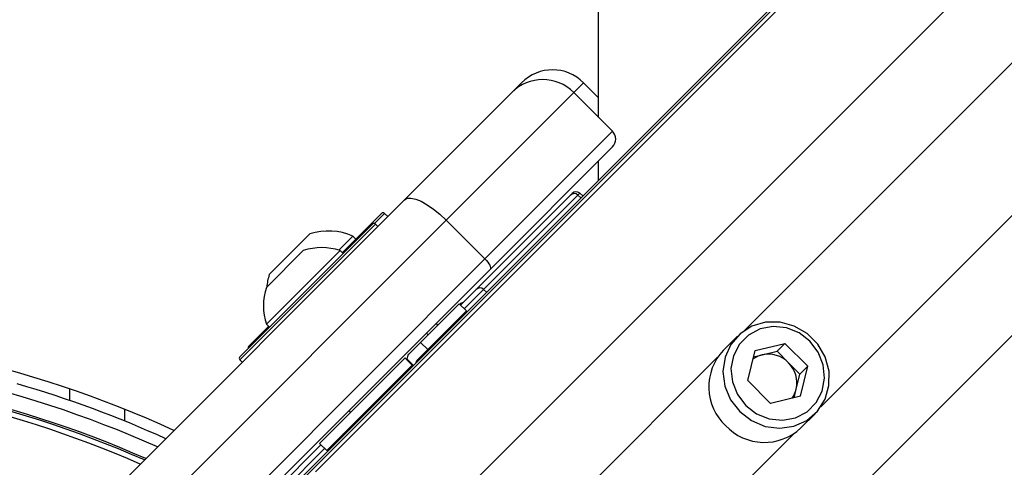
# Model space of a CAD drawing. Header units: millimetres. Extents: x 10 to 13239, y 20 to 10604.
# Tile 79 of 139: x 3975 to 4065, y 7237 to 7278. Entities that reach past the tile are written whole.
import ezdxf

# ---------------------------------------------------------------- set-up
doc = ezdxf.new("R2010")
doc.units = ezdxf.units.MM

msp = doc.modelspace()

# ---------------------------------------------------------------- linework, layer by layer
at = {"color": 8, "linetype": 'Continuous', "lineweight": 25}
for p, q in [((4002.251, 7236.711), (4722.735, 7957.195)), ((4010.136, 7229.325), (4731.378, 7950.566)), ((4028.026, 7211.435), (4749.267, 7932.675)), ((4041.343, 7249.604), (4569.892, 7778.153)), ((4048.306, 7242.641), (4576.855, 7771.19)), ((4026.683, 7272.176), (4025.791, 7271.284)), ((4026.337, 7262.109), (4026.163, 7261.935)), ((4026.163, 7261.935), (4026.443, 7261.682)), ((4008.546, 7260.261), (4007.635, 7259.35)), ((4007.725, 7259.298), (3995.35, 7246.924)), ((4017.567, 7253.339), (4015.802, 7251.574)), ((4017.567, 7253.339), (4017.847, 7253.086)), ((4014.184, 7222.445), (4038.894, 7247.156)), ((3984.844, 7242.423), (3984.844, 7241.345)), ((4021.147, 7215.482), (4045.858, 7240.193)), ((4003.075, 7238.846), (3995.78, 7231.552))]:
    msp.add_line(p, q, dxfattribs=at)
at = {"color": 7, "linetype": 'Continuous', "lineweight": 25}
for p, q in [((4000.782, 7235.746), (4605.219, 7840.183)), ((3999.31, 7234.55), (4597.33, 7832.57)), ((4020.134, 7271.284), (4021.026, 7272.176)), ((4028.022, 7270.837), (4026.683, 7272.176)), ((4010.364, 7261.513), (4020.134, 7271.284)), ((4025.791, 7271.284), (4014.16, 7259.652)), ((4029.327, 7267.748), (4025.791, 7271.284)), ((4017.695, 7256.117), (4029.327, 7267.748)), ((4029.327, 7266.334), (4018.16, 7255.168)), ((4028.025, 7265.032), (4028.025, 7263.265)), ((3980.377, 7231.526), (4010.364, 7261.513)), ((4016.896, 7253.337), (4025.492, 7261.933)), ((4026.163, 7261.935), (4017.567, 7253.339)), ((4025.492, 7261.933), (4025.649, 7262.091)), ((4026.617, 7261.857), (4026.337, 7262.109)), ((4014.16, 7259.652), (3984.172, 7229.665)), ((4004.684, 7256.682), (4008.263, 7260.261)), ((4008.829, 7259.978), (4008.546, 7260.261)), ((4017.695, 7256.117), (4014.16, 7259.652)), ((3995.35, 7247.207), (4007.442, 7259.298)), ((4007.937, 7259.086), (4007.725, 7259.298)), ((3998.028, 7254.693), (4001.74, 7258.405)), ((4004.379, 7256.914), (4005.661, 7258.196)), ((4005.93, 7257.928), (4005.661, 7258.196)), ((3997.768, 7250.162), (4004.486, 7256.88)), ((3997.772, 7253.518), (4001.131, 7256.876)), ((4004.755, 7256.611), (4004.486, 7256.88)), ((3987.708, 7226.13), (4017.695, 7256.117)), ((4018.16, 7255.168), (3988.173, 7225.181)), ((4015.467, 7251.909), (4016.896, 7253.337)), ((4011.826, 7248.515), (4015.344, 7252.033)), ((4012.48, 7247.861), (4015.998, 7251.379)), ((4015.998, 7251.379), (4015.344, 7252.033)), ((4015.397, 7251.98), (4015.415, 7251.998)), ((3996.172, 7248.17), (3997.966, 7249.965)), ((3997.768, 7250.162), (3998.037, 7249.894)), ((4013.407, 7250.097), (4013.248, 7250.256)), ((4013.407, 7250.097), (4013.248, 7250.256)), ((4012.515, 7249.204), (4012.356, 7249.363)), ((4012.515, 7249.204), (4012.356, 7249.363)), ((4040.71, 7249.079), (4039.42, 7247.789)), ((4011.826, 7248.515), (4010.854, 7247.544)), ((4011.544, 7246.925), (4012.48, 7247.861)), ((4012.48, 7247.861), (4011.826, 7248.515)), ((4042.313, 7247.763), (4045.043, 7248.417)), ((4044.326, 7247.7), (4045.043, 7248.417)), ((4047.118, 7246.341), (4045.043, 7248.417)), ((3995.35, 7246.924), (3995.562, 7246.712)), ((4002.616, 7239.305), (4010.404, 7247.093)), ((4010.41, 7247.099), (4010.404, 7247.093)), ((4010.404, 7247.093), (4011.058, 7246.439)), ((4010.554, 7246.962), (4011.138, 7246.377)), ((4010.589, 7246.997), (4010.61, 7246.905)), ((4010.589, 7246.997), (4011.173, 7246.413)), ((4041.659, 7245.033), (4042.313, 7247.763)), ((4042.174, 7247.184), (4042.961, 7247.373)), ((4042.961, 7247.373), (4044.326, 7247.7)), ((4045.364, 7246.662), (4044.326, 7247.7)), ((4003.27, 7238.651), (4011.058, 7246.439)), ((4011.058, 7246.439), (4011.064, 7246.445)), ((4046.401, 7245.624), (4045.364, 7246.662)), ((4046.401, 7245.624), (4047.118, 7246.341)), ((4046.464, 7243.611), (4047.118, 7246.341)), ((4046.074, 7244.259), (4046.401, 7245.624)), ((3979.844, 7243.214), (3979.844, 7244.27)), ((4041.659, 7245.033), (4043.735, 7242.958)), ((4045.886, 7243.473), (4046.074, 7244.259)), ((4046.464, 7243.611), (4043.735, 7242.958)), ((4005.285, 7242.292), (4005.444, 7242.133)), ((4005.285, 7242.292), (4005.444, 7242.133)), ((4046.491, 7240.718), (4047.781, 7242.008)), ((3995.798, 7232.24), (4002.739, 7239.181)), ((4002.616, 7239.305), (4003.27, 7238.651))]:
    msp.add_line(p, q, dxfattribs=at)
at = {"color": 7, "linetype": 'Continuous', "lineweight": 25, "flags": 128}
for points in [[(4027.706, 7939.756), (4027.728, 7896.923), (4027.749, 7854.09), (4027.769, 7811.257), (4027.79, 7768.424), (4027.811, 7725.591), (4027.831, 7682.758), (4027.851, 7639.924), (4027.872, 7597.091), (4027.892, 7554.258), (4027.912, 7511.425), (4027.932, 7468.592), (4027.951, 7425.759), (4027.971, 7382.926), (4027.991, 7340.092), (4028.01, 7297.259), (4028.023, 7269.052)], [(4010.364, 7261.513), (4010.607, 7261.648), (4010.949, 7261.668), (4011.378, 7261.574), (4011.876, 7261.369), (4012.425, 7261.061), (4013.004, 7260.661), (4013.589, 7260.185), (4014.16, 7259.652)], [(4017.695, 7256.117), (4017.828, 7255.974), (4017.947, 7255.828), (4018.047, 7255.683), (4018.124, 7255.546), (4018.176, 7255.421), (4018.199, 7255.314), (4018.194, 7255.229), (4018.16, 7255.168)], [(4040.918, 7242.216), (4041.995, 7241.386), (4043.239, 7240.863), (4044.558, 7240.689), (4045.853, 7240.874), (4047.03, 7241.405), (4048, 7242.243), (4048.691, 7243.327), (4049.053, 7244.574), (4049.058, 7245.894), (4048.706, 7247.187), (4048.023, 7248.359), (4047.06, 7249.322), (4045.889, 7250.004), (4044.595, 7250.356), (4043.276, 7250.351), (4042.028, 7249.989), (4040.945, 7249.298), (4040.107, 7248.328), (4039.575, 7247.152), (4039.39, 7245.856), (4039.565, 7244.538), (4040.087, 7243.293), (4040.918, 7242.216)], [(4041.46, 7242.759), (4042.455, 7242.001), (4043.607, 7241.542), (4044.822, 7241.418), (4046.002, 7241.64), (4047.051, 7242.191), (4047.885, 7243.024), (4048.435, 7244.073), (4048.658, 7245.253), (4048.534, 7246.468), (4048.075, 7247.62), (4047.317, 7248.615), (4046.322, 7249.373), (4045.17, 7249.833), (4043.955, 7249.956), (4042.775, 7249.734), (4041.726, 7249.183), (4040.892, 7248.35), (4040.342, 7247.301), (4040.12, 7246.121), (4040.243, 7244.906), (4040.702, 7243.754), (4041.46, 7242.759)]]:
    msp.add_lwpolyline(points, dxfattribs=at)
at = {"color": 7, "linetype": 'Continuous', "lineweight": 25}
for centre, radius, start, end in [((4023.855, 7269.348), 4, 45, 135), ((4022.963, 7268.455), 4, 45, 135), ((4028.62, 7267.041), 1, 315, 45), ((4026.003, 7261.737), 0.5, 48, 135), ((4025.828, 7261.581), 0.487, 46.57724, 133.69973), ((4008.405, 7260.12), 0.2, 45, 135), ((4003.419, 7253.014), 5.647, 66.61021, 107.29913), ((4007.583, 7259.157), 0.2, 45, 135), ((4002.814, 7251.835), 5.315, 71.66162, 108.45913), ((4003.419, 7253.014), 5.647, 162.70087, 174.621), ((4002.814, 7251.835), 5.315, 161.54087, 198.33838), ((4017.232, 7252.985), 0.487, 46.57724, 133.69973), ((4015.768, 7251.644), 0.5, 98.1301, 135), ((3947.344, 7148.642), 101, 65.42677, 114.57323), ((4015.291, 7249.257), 1, 135, 160.84193), ((3996.313, 7248.028), 0.2, 135, 195), ((4042.952, 7244.461), 4.853, 136.71232, 226.75855), ((3947.344, 7148.642), 99, 65.85846, 114.14154), ((3995.492, 7247.065), 0.2, 135, 225), ((4043.493, 7245.135), 2.3, 103.37791, 126.44668), ((4043.525, 7244.862), 2.574, 44.39039, 102.64836), ((3947.344, 7148.642), 97.598, 66.17238, 113.82762), ((4043.563, 7244.823), 2.574, 347.35164, 45.60961), ((3947.344, 7148.642), 100, 65.6403, 73.90938), ((4043.837, 7244.792), 2.3, 323.55332, 346.62209), ((4043.163, 7244.251), 4.853, 223.24145, 313.28768), ((4005.391, 7239.358), 1, 109.15807, 135)]:
    msp.add_arc(centre, radius, start, end, dxfattribs=at)
at = {"color": 8, "linetype": 'Continuous', "lineweight": 25}
for radius, start, end in [(97.598, 66.1724, 113.8276), (97.434, 66.20971, 113.79029), (96.934, 66.32441, 113.67559)]:
    msp.add_arc((3947.344, 7148.642), radius, start, end, dxfattribs=at)
at = {"color": 7, "linetype": 'Continuous', "lineweight": 25}
for points, knots in [([(4010.41, 7247.099), (4010.425, 7247.086), (4010.445, 7247.068), (4010.533, 7246.982), (4010.554, 7246.962)], [0, 0, 0, 0, 0.765583, 1, 1, 1, 1]), ([(4010.589, 7246.997), (4010.633, 7247.158), (4010.69, 7247.366), (4010.824, 7247.511), (4010.854, 7247.544)], [0, 0, 0, 0, 0.774818, 1, 1, 1, 1]), ([(4011.423, 7246.663), (4011.428, 7246.701), (4011.44, 7246.807), (4011.503, 7246.879), (4011.544, 7246.925)], [0, 0, 0, 0, 0.352331, 1, 1, 1, 1]), ([(4011.064, 7246.445), (4011.067, 7246.442), (4011.072, 7246.439), (4011.126, 7246.386), (4011.136, 7246.376)], [0, 0, 0, 0, 0.803632, 1, 1, 1, 1])]:
    msp.add_open_spline(points, degree=3, knots=knots, dxfattribs=at)

doc.saveas('drawing.dxf')
